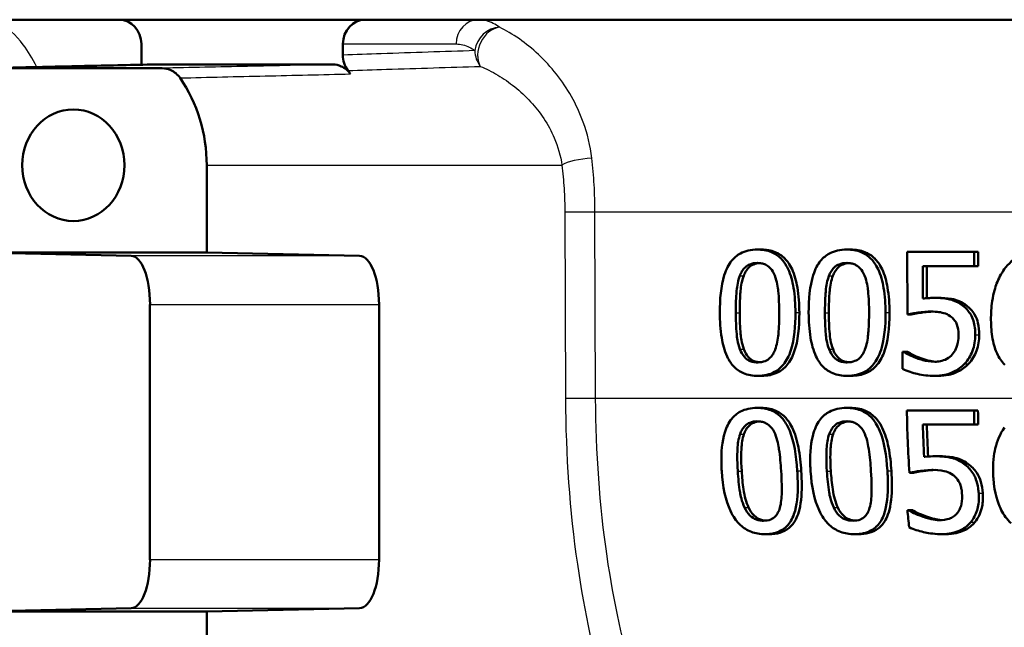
# Model space of a CAD drawing. Header units: millimetres. Extents: x 100 to 2000, y 93 to 2870.
# Tile 11 of 33: x 624 to 644, y 1534 to 1546. Entities that reach past the tile are written whole.
import ezdxf

# ---------------------------------------------------------------- set-up
doc = ezdxf.new("R2010")
doc.units = ezdxf.units.MM
doc.header["$LTSCALE"] = 10
doc.layers.add('Visible Edges(ISO)', color=7, linetype='Continuous', lineweight=50)
doc.layers.add('Visible Tangent Edges(ISO)', color=7, linetype='Continuous', lineweight=25)

msp = doc.modelspace()

# ---------------------------------------------------------------- linework, layer by layer
at = {"layer": 'Visible Edges(ISO)'}
for p, q in [((709.232, 1546.294), (620.589, 1546.294)), ((626.412, 1545.794), (626.412, 1545.366)), ((630.57, 1545.794), (630.57, 1545.564)), ((626.843, 1545.294), (623.174, 1545.294)), ((630.364, 1545.37), (626.625, 1545.37)), ((627.76, 1541.494), (627.76, 1543.294)), ((623.174, 1541.494), (626.203, 1541.426)), ((623.174, 1541.494), (627.76, 1541.494)), ((627.76, 1541.494), (630.913, 1541.426)), ((639.121, 1541.556), (639.202, 1541.556)), ((640.968, 1541.556), (641.049, 1541.556)), ((642.213, 1541.506), (643.598, 1541.506)), ((642.213, 1541.506), (642.218, 1540.217)), ((643.599, 1541.212), (643.598, 1541.506)), ((643.598, 1541.506), (643.68, 1541.506)), ((643.68, 1541.506), (643.681, 1541.212)), ((642.54, 1540.545), (642.538, 1541.212)), ((643.599, 1541.212), (642.538, 1541.212)), ((642.619, 1541.212), (642.622, 1540.554)), ((643.599, 1541.212), (643.681, 1541.212)), ((626.59, 1540.426), (626.59, 1535.162)), ((631.316, 1540.426), (631.316, 1535.162)), ((642.769, 1540.56), (642.85, 1540.56)), ((642.218, 1540.217), (642.299, 1540.217)), ((642.117, 1539.449), (642.141, 1539.449)), ((642.117, 1539.449), (642.118, 1539.095)), ((642.141, 1539.449), (642.222, 1539.449)), ((642.412, 1539.316), (642.494, 1539.316)), ((639.131, 1538.953), (639.211, 1538.953)), ((640.977, 1538.953), (641.058, 1538.953)), ((642.776, 1538.953), (642.858, 1538.953)), ((639.117, 1538.292), (639.197, 1538.292)), ((640.963, 1538.292), (641.044, 1538.292)), ((642.208, 1538.241), (643.593, 1538.241)), ((643.593, 1538.241), (643.675, 1538.241)), ((643.599, 1537.948), (642.538, 1537.948)), ((643.599, 1537.948), (643.681, 1537.948)), ((642.791, 1537.295), (642.874, 1537.295)), ((642.259, 1536.953), (642.342, 1536.953)), ((642.218, 1536.185), (642.243, 1536.185)), ((642.243, 1536.185), (642.327, 1536.185)), ((642.527, 1536.051), (642.611, 1536.051)), ((639.283, 1535.689), (639.367, 1535.689)), ((641.13, 1535.689), (641.215, 1535.689)), ((642.931, 1535.689), (643.016, 1535.689)), ((626.203, 1534.162), (623.174, 1534.094)), ((627.76, 1534.094), (623.174, 1534.094)), ((630.913, 1534.162), (627.76, 1534.094)), ((627.76, 1532.294), (627.76, 1534.094))]:
    msp.add_line(p, q, dxfattribs=at)
for centre, major_axis, ratio, start_param, end_param in [((625.954, 1545.794), (0, 0.5), 0.917223, 4.712389, 6.283185), ((631.029, 1545.794), (0, 0.5), 0.917216, 0, 1.570796), ((625.009, 1543.294), (0, 3), 0.917216, 4.712389, 5.355894), ((628.494, 1543.294), (0, 3.076), 0.917216, 5.370797, 5.400138), ((626.2, 1540.426), (0, -1), 0.390385, 1.570796, 3.132866), ((630.91, 1540.426), (0, 1), 0.406394, 4.712389, 6.274459), ((626.2, 1535.162), (0, -1), 0.390385, 0.008727, 1.570796), ((630.91, 1535.162), (0, 1), 0.406394, 3.150319, 4.712389)]:
    msp.add_ellipse(centre, major_axis=major_axis, ratio=ratio, start_param=start_param, end_param=end_param, dxfattribs=at)
msp.add_ellipse((625.009, 1543.294), major_axis=(0, 1.15), ratio=0.917216, dxfattribs=at)
for points, knots in [([(630.57, 1545.564), (630.57, 1545.507), (630.58, 1545.45), (630.615, 1545.342), (630.641, 1545.291), (630.675, 1545.247)], [0, 0, 0, 0, 0.01723884, 0.01723884, 0.03447707, 0.03447707, 0.03447707, 0.03447707]), ([(623.165, 1545.294), (623.395, 1545.299), (623.625, 1545.304), (624.085, 1545.314), (624.315, 1545.319), (624.775, 1545.33), (625.005, 1545.335), (625.466, 1545.345), (625.696, 1545.35), (626.156, 1545.36), (626.386, 1545.365), (626.616, 1545.37)], [0.0500167, 0.0500167, 0.0500167, 0.0500167, 0.225025, 0.225025, 0.4000333, 0.4000333, 0.5750416, 0.5750416, 0.7500498, 0.7500498, 0.9250581, 0.9250581, 0.9250581, 0.9250581]), ([(626.843, 1545.294), (626.903, 1545.294), (626.962, 1545.281), (627.055, 1545.24), (627.091, 1545.217), (627.156, 1545.162), (627.185, 1545.13), (627.21, 1545.094)], [0, 0, 0, 0, 0.01953174, 0.01953174, 0.03299813, 0.03299813, 0.04646462, 0.04646462, 0.04646462, 0.04646462]), ([(630.364, 1545.37), (630.423, 1545.37), (630.482, 1545.358), (630.575, 1545.316), (630.61, 1545.295), (630.673, 1545.242), (630.702, 1545.211), (630.726, 1545.176)], [0, 0, 0, 0, 0.01953173, 0.01953173, 0.03262394, 0.03262394, 0.04571623, 0.04571623, 0.04571623, 0.04571623]), ([(639.121, 1541.556), (639.058, 1541.556), (638.995, 1541.55), (638.877, 1541.523), (638.823, 1541.504), (638.701, 1541.438), (638.64, 1541.386), (638.531, 1541.249), (638.48, 1541.156), (638.369, 1540.803), (638.347, 1540.526), (638.348, 1540.254)], [-0.2297019, -0.2297019, -0.2297019, -0.2297019, -0.1976608, -0.1976608, -0.168451, -0.168451, -0.1276183, -0.1276183, -0.0816339, -0.0816339, 0, 0, 0, 0]), ([(639.908, 1540.256), (639.907, 1540.425), (639.897, 1540.602), (639.847, 1540.9), (639.812, 1541.034), (639.708, 1541.255), (639.657, 1541.322), (639.553, 1541.427), (639.488, 1541.472), (639.321, 1541.541), (639.221, 1541.556), (639.121, 1541.556)], [-0.1301869, -0.1301869, -0.1301869, -0.1301869, -0.0997619, -0.0997619, -0.0759506, -0.0759506, -0.0557659, -0.0557659, -0.0309595, -0.0309595, 0, 0, 0, 0]), ([(639.202, 1541.556), (639.301, 1541.556), (639.399, 1541.542), (639.565, 1541.473), (639.631, 1541.429), (639.736, 1541.323), (639.789, 1541.255), (639.892, 1541.035), (639.926, 1540.903), (639.977, 1540.607), (639.988, 1540.427), (639.989, 1540.256)], [0, 0, 0, 0, 0.0306012, 0.0306012, 0.0554069, 0.0554069, 0.076045, 0.076045, 0.0993384, 0.0993384, 0.1301612, 0.1301612, 0.1301612, 0.1301612]), ([(640.968, 1541.556), (640.903, 1541.556), (640.839, 1541.55), (640.72, 1541.524), (640.665, 1541.504), (640.541, 1541.438), (640.478, 1541.387), (640.367, 1541.25), (640.316, 1541.156), (640.202, 1540.805), (640.18, 1540.527), (640.181, 1540.254)], [-0.2273611, -0.2273611, -0.2273611, -0.2273611, -0.1959595, -0.1959595, -0.167356, -0.167356, -0.127294, -0.127294, -0.0819353, -0.0819353, 0, 0, 0, 0]), ([(641.767, 1540.256), (641.766, 1540.424), (641.756, 1540.601), (641.705, 1540.897), (641.67, 1541.032), (641.566, 1541.251), (641.514, 1541.319), (641.408, 1541.426), (641.341, 1541.471), (641.171, 1541.541), (641.069, 1541.556), (640.968, 1541.556)], [-0.1329416, -0.1329416, -0.1329416, -0.1329416, -0.1015755, -0.1015755, -0.0769811, -0.0769811, -0.0563199, -0.0563199, -0.0313076, -0.0313076, 0, 0, 0, 0]), ([(641.049, 1541.556), (641.149, 1541.556), (641.249, 1541.542), (641.418, 1541.473), (641.486, 1541.429), (641.594, 1541.321), (641.647, 1541.252), (641.751, 1541.033), (641.785, 1540.903), (641.837, 1540.607), (641.848, 1540.427), (641.848, 1540.256)], [0, 0, 0, 0, 0.0308146, 0.0308146, 0.0558209, 0.0558209, 0.0771517, 0.0771517, 0.1012249, 0.1012249, 0.1333082, 0.1333082, 0.1333082, 0.1333082]), ([(645.085, 1541.552), (644.948, 1541.552), (644.812, 1541.535), (644.545, 1541.443), (644.439, 1541.373), (644.308, 1541.26), (644.26, 1541.207), (644.218, 1541.149)], [-0.08071298, -0.08071298, -0.08071298, -0.08071298, -0.05220625, -0.05220625, -0.02169326, -0.02169326, 0, 0, 0, 0]), ([(638.76, 1541.015), (638.773, 1541.047), (638.787, 1541.079), (638.821, 1541.134), (638.84, 1541.158), (638.898, 1541.218), (638.935, 1541.238), (639.015, 1541.271), (639.069, 1541.279), (639.122, 1541.279)], [-0.03909306, -0.03909306, -0.03909306, -0.03909306, -0.03260064, -0.03260064, -0.02674294, -0.02674294, -0.01665849, -0.01665849, 0, 0, 0, 0]), ([(639.163, 1541.277), (639.123, 1541.274), (639.083, 1541.266), (639.016, 1541.238), (638.979, 1541.218), (638.92, 1541.158), (638.902, 1541.134), (638.868, 1541.079), (638.853, 1541.047), (638.841, 1541.015)], [0.00417108, 0.00417108, 0.00417108, 0.00417108, 0.01656898, 0.01656898, 0.02678558, 0.02678558, 0.03264899, 0.03264899, 0.03918096, 0.03918096, 0.03918096, 0.03918096]), ([(639.122, 1541.279), (639.152, 1541.279), (639.182, 1541.276), (639.238, 1541.266), (639.264, 1541.258), (639.312, 1541.236), (639.35, 1541.215), (639.43, 1541.129), (639.46, 1541.075), (639.482, 1541.019)], [-0.07563204, -0.07563204, -0.07563204, -0.07563204, -0.05474211, -0.05474211, -0.03590897, -0.03590897, -0.01813724, -0.01813724, 0, 0, 0, 0]), ([(640.6, 1541.015), (640.613, 1541.047), (640.628, 1541.078), (640.662, 1541.133), (640.681, 1541.158), (640.74, 1541.217), (640.778, 1541.238), (640.859, 1541.271), (640.914, 1541.279), (640.969, 1541.279)], [-0.0390286, -0.0390286, -0.0390286, -0.0390286, -0.03265223, -0.03265223, -0.0268904, -0.0268904, -0.01682142, -0.01682142, 0, 0, 0, 0]), ([(641.009, 1541.277), (640.968, 1541.274), (640.928, 1541.266), (640.86, 1541.239), (640.822, 1541.218), (640.762, 1541.159), (640.743, 1541.134), (640.709, 1541.079), (640.694, 1541.048), (640.681, 1541.015)], [0.00415696, 0.00415696, 0.00415696, 0.00415696, 0.01669459, 0.01669459, 0.02676763, 0.02676763, 0.03251906, 0.03251906, 0.03893424, 0.03893424, 0.03893424, 0.03893424]), ([(640.969, 1541.279), (640.999, 1541.279), (641.029, 1541.276), (641.086, 1541.266), (641.112, 1541.258), (641.161, 1541.236), (641.2, 1541.215), (641.281, 1541.129), (641.312, 1541.076), (641.334, 1541.019)], [-0.07582166, -0.07582166, -0.07582166, -0.07582166, -0.05490624, -0.05490624, -0.03605612, -0.03605612, -0.01817029, -0.01817029, 0, 0, 0, 0]), ([(638.678, 1540.254), (638.677, 1540.502), (638.69, 1540.65), (638.705, 1540.808), (638.724, 1540.92), (638.76, 1541.015)], [-0.04785026, -0.04785026, -0.04785026, -0.04785026, -0.03091117, -0.03091117, 0, 0, 0, 0]), ([(638.841, 1541.015), (638.804, 1540.919), (638.785, 1540.807), (638.771, 1540.649), (638.758, 1540.501), (638.759, 1540.254)], [0, 0, 0, 0, 0.03105754, 0.03105754, 0.04781804, 0.04781804, 0.04781804, 0.04781804]), ([(639.482, 1541.019), (639.529, 1540.899), (639.546, 1540.765), (639.568, 1540.558), (639.573, 1540.401), (639.574, 1540.256)], [-0.06228831, -0.06228831, -0.06228831, -0.06228831, -0.04346907, -0.04346907, 0, 0, 0, 0]), ([(640.517, 1540.254), (640.516, 1540.502), (640.529, 1540.651), (640.544, 1540.809), (640.563, 1540.92), (640.6, 1541.015)], [-0.04790555, -0.04790555, -0.04790555, -0.04790555, -0.03075578, -0.03075578, 0, 0, 0, 0]), ([(640.681, 1541.015), (640.644, 1540.919), (640.625, 1540.807), (640.61, 1540.649), (640.597, 1540.502), (640.598, 1540.254)], [0, 0, 0, 0, 0.03099342, 0.03099342, 0.04785054, 0.04785054, 0.04785054, 0.04785054]), ([(641.334, 1541.019), (641.382, 1540.899), (641.399, 1540.765), (641.422, 1540.558), (641.427, 1540.401), (641.427, 1540.256)], [-0.06228208, -0.06228208, -0.06228208, -0.06228208, -0.04347266, -0.04347266, 0, 0, 0, 0]), ([(644.218, 1541.149), (644.151, 1541.058), (644.099, 1540.958), (644.034, 1540.786), (643.995, 1540.667), (643.95, 1540.365), (643.942, 1540.234), (643.943, 1540.104)], [-0.1740658, -0.1740658, -0.1740658, -0.1740658, -0.091492, -0.091492, -0.0390523, -0.0390523, 0, 0, 0, 0]), ([(642.769, 1540.56), (642.727, 1540.56), (642.679, 1540.558), (642.607, 1540.553), (642.573, 1540.55), (642.54, 1540.545)], [-0.0221156, -0.0221156, -0.0221156, -0.0221156, -0.01027317, -0.01027317, 0, 0, 0, 0]), ([(643.355, 1540.404), (643.296, 1540.448), (643.233, 1540.484), (643.135, 1540.519), (643.069, 1540.54), (642.89, 1540.557), (642.828, 1540.56), (642.769, 1540.56)], [-0.1404717, -0.1404717, -0.1404717, -0.1404717, -0.0548033, -0.0548033, -0.0182573, -0.0182573, 0, 0, 0, 0]), ([(642.85, 1540.56), (642.94, 1540.56), (643.036, 1540.554), (643.188, 1540.528), (643.236, 1540.514), (643.339, 1540.469), (643.39, 1540.439), (643.437, 1540.404)], [0, 0, 0, 0, 0.02743934, 0.02743934, 0.04671317, 0.04671317, 0.06797675, 0.06797675, 0.06797675, 0.06797675]), ([(643.618, 1539.8), (643.618, 1539.895), (643.608, 1539.996), (643.549, 1540.189), (643.503, 1540.254), (643.434, 1540.338), (643.396, 1540.373), (643.355, 1540.404)], [-0.04834214, -0.04834214, -0.04834214, -0.04834214, -0.03287636, -0.03287636, -0.01559526, -0.01559526, 0, 0, 0, 0]), ([(643.437, 1540.404), (643.504, 1540.354), (643.56, 1540.293), (643.642, 1540.155), (643.662, 1540.096), (643.693, 1539.964), (643.7, 1539.88), (643.7, 1539.8)], [0, 0, 0, 0, 0.02539361, 0.02539361, 0.04814278, 0.04814278, 0.08153741, 0.08153741, 0.08153741, 0.08153741]), ([(638.348, 1540.254), (638.348, 1540.084), (638.358, 1539.905), (638.408, 1539.607), (638.442, 1539.472), (638.541, 1539.26), (638.59, 1539.192), (638.697, 1539.082), (638.763, 1539.038), (638.93, 1538.968), (639.03, 1538.953), (639.131, 1538.953)], [-0.1424446, -0.1424446, -0.1424446, -0.1424446, -0.1062221, -0.1062221, -0.0780814, -0.0780814, -0.0559799, -0.0559799, -0.0312288, -0.0312288, 0, 0, 0, 0]), ([(638.764, 1539.5), (638.714, 1539.632), (638.701, 1539.758), (638.683, 1539.953), (638.679, 1540.114), (638.678, 1540.254)], [-0.05839762, -0.05839762, -0.05839762, -0.05839762, -0.04174964, -0.04174964, 0, 0, 0, 0]), ([(638.759, 1540.254), (638.759, 1540.115), (638.763, 1539.954), (638.781, 1539.759), (638.795, 1539.632), (638.844, 1539.5)], [0, 0, 0, 0, 0.04168184, 0.04168184, 0.05853578, 0.05853578, 0.05853578, 0.05853578]), ([(639.131, 1538.953), (639.193, 1538.953), (639.256, 1538.959), (639.374, 1538.986), (639.428, 1539.005), (639.551, 1539.072), (639.612, 1539.124), (639.722, 1539.261), (639.774, 1539.356), (639.887, 1539.71), (639.909, 1539.985), (639.908, 1540.256)], [-0.2294305, -0.2294305, -0.2294305, -0.2294305, -0.1976255, -0.1976255, -0.168549, -0.168549, -0.1275139, -0.1275139, -0.0811362, -0.0811362, 0, 0, 0, 0]), ([(639.989, 1540.256), (639.99, 1539.955), (639.962, 1539.674), (639.849, 1539.35), (639.8, 1539.251), (639.675, 1539.108), (639.612, 1539.058), (639.49, 1538.998), (639.438, 1538.981), (639.327, 1538.958), (639.269, 1538.953), (639.211, 1538.953)], [0, 0, 0, 0, 0.0902069, 0.0902069, 0.1323928, 0.1323928, 0.1642829, 0.1642829, 0.1861496, 0.1861496, 0.2090943, 0.2090943, 0.2090943, 0.2090943]), ([(639.574, 1540.256), (639.575, 1540.018), (639.563, 1539.878), (639.545, 1539.705), (639.526, 1539.59), (639.489, 1539.494)], [-0.05255086, -0.05255086, -0.05255086, -0.05255086, -0.03116451, -0.03116451, 0, 0, 0, 0]), ([(640.181, 1540.254), (640.182, 1540.084), (640.192, 1539.906), (640.242, 1539.609), (640.276, 1539.475), (640.377, 1539.26), (640.427, 1539.192), (640.535, 1539.083), (640.601, 1539.038), (640.772, 1538.968), (640.874, 1538.953), (640.977, 1538.953)], [-0.1409676, -0.1409676, -0.1409676, -0.1409676, -0.1057538, -0.1057538, -0.0783528, -0.0783528, -0.0564787, -0.0564787, -0.031553, -0.031553, 0, 0, 0, 0]), ([(640.604, 1539.5), (640.553, 1539.632), (640.54, 1539.758), (640.521, 1539.953), (640.517, 1540.114), (640.517, 1540.254)], [-0.05839992, -0.05839992, -0.05839992, -0.05839992, -0.04175196, -0.04175196, 0, 0, 0, 0]), ([(640.598, 1540.254), (640.598, 1540.115), (640.602, 1539.954), (640.62, 1539.759), (640.634, 1539.632), (640.685, 1539.5)], [0, 0, 0, 0, 0.04167695, 0.04167695, 0.05855291, 0.05855291, 0.05855291, 0.05855291]), ([(640.977, 1538.953), (641.041, 1538.953), (641.105, 1538.959), (641.225, 1538.986), (641.281, 1539.006), (641.406, 1539.073), (641.468, 1539.126), (641.579, 1539.263), (641.632, 1539.358), (641.746, 1539.712), (641.768, 1539.986), (641.767, 1540.256)], [-0.2332596, -0.2332596, -0.2332596, -0.2332596, -0.2002554, -0.2002554, -0.1701085, -0.1701085, -0.1277855, -0.1277855, -0.0807494, -0.0807494, 0, 0, 0, 0]), ([(641.848, 1540.256), (641.85, 1539.94), (641.818, 1539.644), (641.695, 1539.328), (641.645, 1539.233), (641.513, 1539.094), (641.449, 1539.048), (641.328, 1538.993), (641.276, 1538.978), (641.169, 1538.957), (641.113, 1538.953), (641.058, 1538.953)], [0, 0, 0, 0, 0.0948083, 0.0948083, 0.1326035, 0.1326035, 0.1600736, 0.1600736, 0.1785249, 0.1785249, 0.1977358, 0.1977358, 0.1977358, 0.1977358]), ([(641.427, 1540.256), (641.428, 1540.018), (641.416, 1539.878), (641.398, 1539.705), (641.379, 1539.59), (641.341, 1539.494)], [-0.05256771, -0.05256771, -0.05256771, -0.05256771, -0.03118167, -0.03118167, 0, 0, 0, 0]), ([(642.218, 1540.217), (642.302, 1540.236), (642.41, 1540.252), (642.53, 1540.271), (642.622, 1540.278), (642.714, 1540.278)], [-0.0369159, -0.0369159, -0.0369159, -0.0369159, -0.02828986, -0.02828986, 0, 0, 0, 0]), ([(642.751, 1540.277), (642.686, 1540.276), (642.622, 1540.271), (642.492, 1540.253), (642.379, 1540.235), (642.299, 1540.217)], [0.00456602, 0.00456602, 0.00456602, 0.00456602, 0.02442337, 0.02442337, 0.04461744, 0.04461744, 0.04461744, 0.04461744]), ([(642.714, 1540.278), (642.818, 1540.278), (642.922, 1540.265), (643.048, 1540.219), (643.091, 1540.195), (643.128, 1540.162)], [-0.04098545, -0.04098545, -0.04098545, -0.04098545, -0.01489334, -0.01489334, 0, 0, 0, 0]), ([(643.128, 1540.162), (643.152, 1540.143), (643.174, 1540.121), (643.216, 1540.062), (643.231, 1540.032), (643.264, 1539.951), (643.273, 1539.877), (643.273, 1539.802)], [-0.03464365, -0.03464365, -0.03464365, -0.03464365, -0.02937599, -0.02937599, -0.0224748, -0.0224748, 0, 0, 0, 0]), ([(643.943, 1540.104), (643.943, 1539.975), (643.952, 1539.842), (644.001, 1539.576), (644.038, 1539.482), (644.109, 1539.328), (644.161, 1539.248), (644.227, 1539.18)], [-0.0714916, -0.0714916, -0.0714916, -0.0714916, -0.05105607, -0.05105607, -0.02856781, -0.02856781, 0, 0, 0, 0]), ([(643.273, 1539.802), (643.273, 1539.748), (643.269, 1539.693), (643.253, 1539.61), (643.242, 1539.561), (643.197, 1539.466), (643.174, 1539.429), (643.145, 1539.395)], [-0.06393969, -0.06393969, -0.06393969, -0.06393969, -0.0315425, -0.0315425, -0.01345898, -0.01345898, 0, 0, 0, 0]), ([(643.396, 1539.198), (643.472, 1539.279), (643.525, 1539.371), (643.601, 1539.573), (643.618, 1539.685), (643.618, 1539.8)], [-0.06473716, -0.06473716, -0.06473716, -0.06473716, -0.03444034, -0.03444034, 0, 0, 0, 0]), ([(643.7, 1539.8), (643.701, 1539.685), (643.683, 1539.574), (643.608, 1539.372), (643.555, 1539.28), (643.478, 1539.198)], [0, 0, 0, 0, 0.03430046, 0.03430046, 0.06471319, 0.06471319, 0.06471319, 0.06471319]), ([(639.13, 1539.23), (639.098, 1539.23), (639.067, 1539.233), (639.008, 1539.245), (638.981, 1539.253), (638.935, 1539.275), (638.896, 1539.297), (638.814, 1539.388), (638.785, 1539.442), (638.764, 1539.5)], [-0.08798752, -0.08798752, -0.08798752, -0.08798752, -0.06132944, -0.06132944, -0.03740527, -0.03740527, -0.01846486, -0.01846486, 0, 0, 0, 0]), ([(638.844, 1539.5), (638.865, 1539.442), (638.895, 1539.388), (638.977, 1539.296), (639.016, 1539.275), (639.062, 1539.253), (639.089, 1539.245), (639.134, 1539.236), (639.152, 1539.233), (639.169, 1539.232)], [0, 0, 0, 0, 0.01850112, 0.01850112, 0.03743343, 0.03743343, 0.06129516, 0.06129516, 0.07611282, 0.07611282, 0.07611282, 0.07611282]), ([(639.489, 1539.494), (639.477, 1539.462), (639.463, 1539.431), (639.429, 1539.376), (639.411, 1539.351), (639.353, 1539.292), (639.316, 1539.271), (639.236, 1539.238), (639.183, 1539.23), (639.13, 1539.23)], [-0.03932472, -0.03932472, -0.03932472, -0.03932472, -0.03273054, -0.03273054, -0.02677018, -0.02677018, -0.01652359, -0.01652359, 0, 0, 0, 0]), ([(640.976, 1539.23), (640.944, 1539.23), (640.912, 1539.233), (640.852, 1539.245), (640.825, 1539.253), (640.778, 1539.275), (640.738, 1539.297), (640.655, 1539.388), (640.625, 1539.442), (640.604, 1539.5)], [-0.0882854, -0.0882854, -0.0882854, -0.0882854, -0.06153364, -0.06153364, -0.03753847, -0.03753847, -0.01848375, -0.01848375, 0, 0, 0, 0]), ([(640.685, 1539.5), (640.706, 1539.442), (640.736, 1539.388), (640.819, 1539.296), (640.86, 1539.275), (640.907, 1539.253), (640.934, 1539.244), (640.98, 1539.236), (640.998, 1539.233), (641.016, 1539.232)], [0, 0, 0, 0, 0.01853467, 0.01853467, 0.03757801, 0.03757801, 0.06148775, 0.06148775, 0.07634152, 0.07634152, 0.07634152, 0.07634152]), ([(641.341, 1539.494), (641.329, 1539.462), (641.315, 1539.431), (641.281, 1539.376), (641.263, 1539.352), (641.204, 1539.292), (641.166, 1539.272), (641.085, 1539.238), (641.03, 1539.23), (640.976, 1539.23)], [-0.0391249, -0.0391249, -0.0391249, -0.0391249, -0.03270107, -0.03270107, -0.02688517, -0.02688517, -0.01669497, -0.01669497, 0, 0, 0, 0]), ([(642.412, 1539.316), (642.334, 1539.345), (642.282, 1539.369), (642.213, 1539.404), (642.171, 1539.427), (642.141, 1539.449)], [-0.02001561, -0.02001561, -0.02001561, -0.02001561, -0.01138252, -0.01138252, 0, 0, 0, 0]), ([(642.222, 1539.449), (642.252, 1539.428), (642.292, 1539.406), (642.367, 1539.367), (642.419, 1539.343), (642.494, 1539.316)], [0, 0, 0, 0, 0.01107374, 0.01107374, 0.0218186, 0.0218186, 0.0218186, 0.0218186]), ([(643.145, 1539.395), (643.113, 1539.358), (643.076, 1539.327), (642.984, 1539.277), (642.934, 1539.263), (642.86, 1539.247), (642.821, 1539.243), (642.781, 1539.243)], [-0.03296514, -0.03296514, -0.03296514, -0.03296514, -0.02327463, -0.02327463, -0.01202632, -0.01202632, 0, 0, 0, 0]), ([(642.781, 1539.243), (642.679, 1539.243), (642.609, 1539.256), (642.493, 1539.289), (642.452, 1539.302), (642.412, 1539.316)], [-0.03678904, -0.03678904, -0.03678904, -0.03678904, -0.01293206, -0.01293206, 0, 0, 0, 0]), ([(642.494, 1539.316), (642.549, 1539.297), (642.606, 1539.279), (642.691, 1539.258), (642.74, 1539.247), (642.816, 1539.244)], [0, 0, 0, 0, 0.01771771, 0.01771771, 0.02677337, 0.02677337, 0.02677337, 0.02677337]), ([(642.776, 1538.953), (642.848, 1538.953), (642.919, 1538.959), (643.033, 1538.984), (643.099, 1539.002), (643.258, 1539.079), (643.333, 1539.131), (643.396, 1539.198)], [-0.09365657, -0.09365657, -0.09365657, -0.09365657, -0.05370103, -0.05370103, -0.02790607, -0.02790607, 0, 0, 0, 0]), ([(643.478, 1539.198), (643.416, 1539.132), (643.343, 1539.08), (643.183, 1539.003), (643.115, 1538.984), (643.001, 1538.959), (642.929, 1538.953), (642.858, 1538.953)], [0, 0, 0, 0, 0.02741646, 0.02741646, 0.05391254, 0.05391254, 0.09523222, 0.09523222, 0.09523222, 0.09523222]), ([(642.118, 1539.095), (642.219, 1539.045), (642.328, 1539.013), (642.538, 1538.966), (642.656, 1538.953), (642.776, 1538.953)], [-0.0656681, -0.0656681, -0.0656681, -0.0656681, -0.03657044, -0.03657044, 0, 0, 0, 0]), ([(639.117, 1538.292), (639.055, 1538.292), (638.992, 1538.286), (638.877, 1538.26), (638.823, 1538.242), (638.703, 1538.178), (638.643, 1538.127), (638.532, 1537.99), (638.485, 1537.897), (638.396, 1537.604), (638.374, 1537.381), (638.382, 1537.079), (638.384, 1537.034), (638.387, 1536.989)], [-0.2455053, -0.2455053, -0.2455053, -0.2455053, -0.2128474, -0.2128474, -0.1830779, -0.1830779, -0.1412332, -0.1412332, -0.0915117, -0.0915117, -0.0136227, -0.0136227, 0, 0, 0, 0]), ([(639.947, 1536.991), (639.926, 1537.318), (639.879, 1537.6), (639.738, 1537.944), (639.683, 1538.02), (639.593, 1538.126), (639.532, 1538.177), (639.379, 1538.258), (639.29, 1538.28), (639.171, 1538.291), (639.144, 1538.292), (639.117, 1538.292)], [-0.1087218, -0.1087218, -0.1087218, -0.1087218, -0.0789742, -0.0789742, -0.061526, -0.061526, -0.0369213, -0.0369213, -0.0084247, -0.0084247, 0, 0, 0, 0]), ([(639.197, 1538.292), (639.297, 1538.292), (639.396, 1538.277), (639.564, 1538.208), (639.631, 1538.163), (639.737, 1538.056), (639.79, 1537.988), (639.901, 1537.762), (639.941, 1537.619), (640, 1537.322), (640.018, 1537.153), (640.029, 1536.991)], [0, 0, 0, 0, 0.0308723, 0.0308723, 0.055865, 0.055865, 0.0767064, 0.0767064, 0.1028807, 0.1028807, 0.1333763, 0.1333763, 0.1333763, 0.1333763]), ([(640.963, 1538.292), (640.899, 1538.292), (640.835, 1538.286), (640.715, 1538.26), (640.661, 1538.24), (640.538, 1538.175), (640.477, 1538.124), (640.367, 1537.988), (640.319, 1537.896), (640.229, 1537.6), (640.207, 1537.379), (640.215, 1537.08), (640.217, 1537.035), (640.22, 1536.989)], [-0.2536423, -0.2536423, -0.2536423, -0.2536423, -0.2183868, -0.2183868, -0.1863002, -0.1863002, -0.1418611, -0.1418611, -0.0906591, -0.0906591, -0.0137652, -0.0137652, 0, 0, 0, 0]), ([(641.806, 1536.991), (641.785, 1537.315), (641.738, 1537.595), (641.596, 1537.941), (641.54, 1538.017), (641.449, 1538.124), (641.387, 1538.175), (641.231, 1538.257), (641.14, 1538.28), (641.019, 1538.291), (640.991, 1538.292), (640.963, 1538.292)], [-0.108845, -0.108845, -0.108845, -0.108845, -0.0796874, -0.0796874, -0.0622559, -0.0622559, -0.0373939, -0.0373939, -0.0085821, -0.0085821, 0, 0, 0, 0]), ([(641.044, 1538.292), (641.145, 1538.292), (641.246, 1538.277), (641.417, 1538.207), (641.485, 1538.162), (641.594, 1538.055), (641.648, 1537.986), (641.76, 1537.759), (641.8, 1537.618), (641.86, 1537.323), (641.878, 1537.154), (641.889, 1536.991)], [0, 0, 0, 0, 0.0311512, 0.0311512, 0.0564111, 0.0564111, 0.0772858, 0.0772858, 0.1026094, 0.1026094, 0.1325528, 0.1325528, 0.1325528, 0.1325528]), ([(638.766, 1537.751), (638.777, 1537.783), (638.791, 1537.815), (638.824, 1537.871), (638.842, 1537.895), (638.899, 1537.954), (638.935, 1537.974), (639.014, 1538.007), (639.068, 1538.015), (639.121, 1538.015)], [-0.03904978, -0.03904978, -0.03904978, -0.03904978, -0.03249379, -0.03249379, -0.02658821, -0.02658821, -0.01656234, -0.01656234, 0, 0, 0, 0]), ([(639.162, 1538.013), (639.122, 1538.01), (639.084, 1538.002), (639.016, 1537.975), (638.981, 1537.954), (638.924, 1537.896), (638.905, 1537.872), (638.872, 1537.816), (638.858, 1537.784), (638.846, 1537.751)], [0.00417569, 0.00417569, 0.00417569, 0.00417569, 0.01642718, 0.01642718, 0.02673068, 0.02673068, 0.03294995, 0.03294995, 0.03988616, 0.03988616, 0.03988616, 0.03988616]), ([(639.121, 1538.015), (639.151, 1538.015), (639.181, 1538.012), (639.236, 1538.002), (639.262, 1537.994), (639.311, 1537.973), (639.349, 1537.952), (639.432, 1537.865), (639.463, 1537.812), (639.487, 1537.755)], [-0.07453188, -0.07453188, -0.07453188, -0.07453188, -0.05441402, -0.05441402, -0.0362351, -0.0362351, -0.0183907, -0.0183907, 0, 0, 0, 0]), ([(640.605, 1537.751), (640.617, 1537.783), (640.631, 1537.815), (640.665, 1537.87), (640.683, 1537.895), (640.741, 1537.954), (640.778, 1537.974), (640.858, 1538.007), (640.913, 1538.015), (640.967, 1538.015)], [-0.03886792, -0.03886792, -0.03886792, -0.03886792, -0.03245267, -0.03245267, -0.02666585, -0.02666585, -0.0167027, -0.0167027, 0, 0, 0, 0]), ([(641.008, 1538.013), (640.968, 1538.01), (640.928, 1538.002), (640.86, 1537.975), (640.823, 1537.954), (640.765, 1537.896), (640.747, 1537.872), (640.713, 1537.816), (640.698, 1537.784), (640.687, 1537.751)], [0.00416095, 0.00416095, 0.00416095, 0.00416095, 0.01651736, 0.01651736, 0.02687318, 0.02687318, 0.03310148, 0.03310148, 0.0400668, 0.0400668, 0.0400668, 0.0400668]), ([(640.967, 1538.015), (640.997, 1538.015), (641.027, 1538.012), (641.083, 1538.002), (641.109, 1537.994), (641.159, 1537.973), (641.198, 1537.952), (641.283, 1537.866), (641.315, 1537.812), (641.339, 1537.755)], [-0.07430246, -0.07430246, -0.07430246, -0.07430246, -0.05442586, -0.05442586, -0.03645924, -0.03645924, -0.01848895, -0.01848895, 0, 0, 0, 0]), ([(638.717, 1536.989), (638.702, 1537.233), (638.709, 1537.39), (638.718, 1537.547), (638.732, 1537.657), (638.766, 1537.751)], [-0.0478385, -0.0478385, -0.0478385, -0.0478385, -0.03044193, -0.03044193, 0, 0, 0, 0]), ([(638.846, 1537.751), (638.813, 1537.658), (638.799, 1537.55), (638.79, 1537.393), (638.783, 1537.235), (638.799, 1536.989)], [0, 0, 0, 0, 0.03004334, 0.03004334, 0.0478025, 0.0478025, 0.0478025, 0.0478025]), ([(639.487, 1537.755), (639.537, 1537.636), (639.559, 1537.503), (639.59, 1537.293), (639.604, 1537.138), (639.613, 1536.991)], [-0.06443806, -0.06443806, -0.06443806, -0.06443806, -0.0445794, -0.0445794, 0, 0, 0, 0]), ([(640.556, 1536.989), (640.542, 1537.214), (640.546, 1537.368), (640.557, 1537.55), (640.572, 1537.658), (640.605, 1537.751)], [-0.05506712, -0.05506712, -0.05506712, -0.05506712, -0.03012914, -0.03012914, 0, 0, 0, 0]), ([(640.687, 1537.751), (640.654, 1537.659), (640.639, 1537.552), (640.628, 1537.371), (640.623, 1537.215), (640.638, 1536.989)], [0, 0, 0, 0, 0.0297807, 0.0297807, 0.05508423, 0.05508423, 0.05508423, 0.05508423]), ([(641.339, 1537.755), (641.39, 1537.636), (641.412, 1537.503), (641.444, 1537.294), (641.457, 1537.138), (641.467, 1536.991)], [-0.06450943, -0.06450943, -0.06450943, -0.06450943, -0.04459487, -0.04459487, 0, 0, 0, 0]), ([(644.219, 1537.885), (644.128, 1537.755), (644.068, 1537.61), (644.003, 1537.333), (643.977, 1537.155), (643.989, 1536.885), (643.99, 1536.862), (643.992, 1536.84)], [-0.1756829, -0.1756829, -0.1756829, -0.1756829, -0.0818804, -0.0818804, -0.00698, -0.00698, 0, 0, 0, 0]), ([(642.791, 1537.295), (642.736, 1537.295), (642.66, 1537.293), (642.572, 1537.282), (642.568, 1537.282), (642.563, 1537.281)], [-0.02717375, -0.02717375, -0.02717375, -0.02717375, -0.00132215, -0.00132215, 0, 0, 0, 0]), ([(643.386, 1537.139), (643.309, 1537.195), (643.226, 1537.237), (643.086, 1537.273), (642.992, 1537.292), (642.818, 1537.295), (642.805, 1537.295), (642.791, 1537.295)], [-0.1427721, -0.1427721, -0.1427721, -0.1427721, -0.0530224, -0.0530224, -0.0041207, -0.0041207, 0, 0, 0, 0]), ([(642.874, 1537.295), (642.965, 1537.295), (643.063, 1537.29), (643.214, 1537.264), (643.264, 1537.249), (643.37, 1537.204), (643.421, 1537.174), (643.468, 1537.139)], [0, 0, 0, 0, 0.02790697, 0.02790697, 0.04638885, 0.04638885, 0.06569391, 0.06569391, 0.06569391, 0.06569391]), ([(643.69, 1536.536), (643.687, 1536.568), (643.683, 1536.6), (643.655, 1536.786), (643.613, 1536.872), (643.541, 1536.997), (643.483, 1537.063), (643.404, 1537.126), (643.395, 1537.133), (643.386, 1537.139)], [-0.05015415, -0.05015415, -0.05015415, -0.05015415, -0.04677551, -0.04677551, -0.03035195, -0.03035195, -0.00340648, -0.00340648, 0, 0, 0, 0]), ([(643.468, 1537.139), (643.54, 1537.088), (643.601, 1537.026), (643.689, 1536.89), (643.714, 1536.831), (643.754, 1536.695), (643.767, 1536.614), (643.773, 1536.536)], [0, 0, 0, 0, 0.02654922, 0.02654922, 0.04858621, 0.04858621, 0.07625758, 0.07625758, 0.07625758, 0.07625758]), ([(638.387, 1536.989), (638.408, 1536.661), (638.467, 1536.383), (638.628, 1536.037), (638.691, 1535.96), (638.79, 1535.854), (638.856, 1535.803), (639.019, 1535.722), (639.11, 1535.7), (639.231, 1535.69), (639.257, 1535.689), (639.283, 1535.689)], [-0.1091407, -0.1091407, -0.1091407, -0.1091407, -0.0807399, -0.0807399, -0.0628265, -0.0628265, -0.0372472, -0.0372472, -0.0081433, -0.0081433, 0, 0, 0, 0]), ([(638.86, 1536.236), (638.798, 1536.368), (638.774, 1536.495), (638.741, 1536.689), (638.727, 1536.844), (638.717, 1536.989)], [-0.06160118, -0.06160118, -0.06160118, -0.06160118, -0.04421135, -0.04421135, 0, 0, 0, 0]), ([(638.799, 1536.989), (638.807, 1536.865), (638.819, 1536.735), (638.848, 1536.537), (638.861, 1536.474), (638.895, 1536.351), (638.916, 1536.292), (638.942, 1536.236)], [0, 0, 0, 0, 0.03785291, 0.03785291, 0.0621827, 0.0621827, 0.08532315, 0.08532315, 0.08532315, 0.08532315]), ([(639.283, 1535.689), (639.343, 1535.689), (639.403, 1535.694), (639.512, 1535.719), (639.562, 1535.736), (639.675, 1535.797), (639.73, 1535.844), (639.835, 1535.981), (639.874, 1536.074), (639.95, 1536.354), (639.964, 1536.585), (639.952, 1536.901), (639.95, 1536.946), (639.947, 1536.991)], [-0.223034, -0.223034, -0.223034, -0.223034, -0.1971409, -0.1971409, -0.1735362, -0.1735362, -0.1402968, -0.1402968, -0.0961181, -0.0961181, -0.0136923, -0.0136923, 0, 0, 0, 0]), ([(640.029, 1536.991), (640.041, 1536.796), (640.045, 1536.588), (640.002, 1536.192), (639.956, 1536.071), (639.879, 1535.923), (639.831, 1535.861), (639.715, 1535.769), (639.655, 1535.738), (639.518, 1535.697), (639.443, 1535.689), (639.367, 1535.689)], [0, 0, 0, 0, 0.059542, 0.059542, 0.1243725, 0.1243725, 0.1846637, 0.1846637, 0.2363188, 0.2363188, 0.2913702, 0.2913702, 0.2913702, 0.2913702]), ([(639.613, 1536.991), (639.627, 1536.774), (639.627, 1536.631), (639.623, 1536.441), (639.614, 1536.326), (639.586, 1536.23)], [-0.05835805, -0.05835805, -0.05835805, -0.05835805, -0.03158558, -0.03158558, 0, 0, 0, 0]), ([(640.22, 1536.989), (640.241, 1536.667), (640.299, 1536.393), (640.457, 1536.049), (640.52, 1535.969), (640.624, 1535.857), (640.692, 1535.805), (640.858, 1535.723), (640.953, 1535.7), (641.076, 1535.69), (641.103, 1535.689), (641.13, 1535.689)], [-0.1153629, -0.1153629, -0.1153629, -0.1153629, -0.0839324, -0.0839324, -0.0640721, -0.0640721, -0.03794, -0.03794, -0.0082991, -0.0082991, 0, 0, 0, 0]), ([(640.7, 1536.236), (640.637, 1536.368), (640.613, 1536.495), (640.58, 1536.689), (640.565, 1536.844), (640.556, 1536.989)], [-0.06161609, -0.06161609, -0.06161609, -0.06161609, -0.04422088, -0.04422088, 0, 0, 0, 0]), ([(640.638, 1536.989), (640.646, 1536.865), (640.658, 1536.735), (640.688, 1536.536), (640.701, 1536.473), (640.735, 1536.351), (640.756, 1536.292), (640.783, 1536.236)], [0, 0, 0, 0, 0.03793056, 0.03793056, 0.06234879, 0.06234879, 0.08557213, 0.08557213, 0.08557213, 0.08557213]), ([(641.13, 1535.689), (641.192, 1535.689), (641.253, 1535.694), (641.367, 1535.72), (641.418, 1535.738), (641.532, 1535.799), (641.587, 1535.847), (641.693, 1535.984), (641.732, 1536.077), (641.809, 1536.356), (641.823, 1536.586), (641.811, 1536.9), (641.809, 1536.946), (641.806, 1536.991)], [-0.2221742, -0.2221742, -0.2221742, -0.2221742, -0.1958818, -0.1958818, -0.1719944, -0.1719944, -0.1391857, -0.1391857, -0.0955683, -0.0955683, -0.0138731, -0.0138731, 0, 0, 0, 0]), ([(641.889, 1536.991), (641.901, 1536.794), (641.905, 1536.585), (641.859, 1536.184), (641.811, 1536.062), (641.73, 1535.914), (641.68, 1535.854), (641.558, 1535.762), (641.492, 1535.732), (641.354, 1535.696), (641.284, 1535.689), (641.215, 1535.689)], [0, 0, 0, 0, 0.0598774, 0.0598774, 0.1257468, 0.1257468, 0.1847915, 0.1847915, 0.238895, 0.238895, 0.2887983, 0.2887983, 0.2887983, 0.2887983]), ([(641.467, 1536.991), (641.482, 1536.754), (641.481, 1536.608), (641.477, 1536.441), (641.467, 1536.326), (641.439, 1536.23)], [-0.05130762, -0.05130762, -0.05130762, -0.05130762, -0.03153314, -0.03153314, 0, 0, 0, 0]), ([(642.259, 1536.953), (642.317, 1536.966), (642.499, 1537.01), (642.733, 1537.014), (642.743, 1537.014), (642.752, 1537.014)], [-0.07126969, -0.07126969, -0.07126969, -0.07126969, -0.00298266, -0.00298266, 0, 0, 0, 0]), ([(642.79, 1537.013), (642.725, 1537.012), (642.661, 1537.006), (642.532, 1536.989), (642.42, 1536.97), (642.342, 1536.953)], [0.00461995, 0.00461995, 0.00461995, 0.00461995, 0.0243724, 0.0243724, 0.04452491, 0.04452491, 0.04452491, 0.04452491]), ([(642.752, 1537.014), (642.883, 1537.014), (642.971, 1536.993), (643.066, 1536.965), (643.114, 1536.943), (643.162, 1536.907), (643.168, 1536.903), (643.173, 1536.898)], [-0.0320006, -0.0320006, -0.0320006, -0.0320006, -0.01812509, -0.01812509, -0.00209151, -0.00209151, 0, 0, 0, 0]), ([(643.173, 1536.898), (643.215, 1536.866), (643.249, 1536.827), (643.295, 1536.75), (643.306, 1536.722), (643.319, 1536.682), (643.324, 1536.665), (643.33, 1536.637), (643.332, 1536.626), (643.337, 1536.598), (643.34, 1536.582), (643.342, 1536.556), (643.343, 1536.547), (643.344, 1536.538)], [-0.03378137, -0.03378137, -0.03378137, -0.03378137, -0.02379195, -0.02379195, -0.01669081, -0.01669081, -0.01133217, -0.01133217, -0.00785239, -0.00785239, -0.00282157, -0.00282157, 0, 0, 0, 0]), ([(643.992, 1536.84), (644.014, 1536.521), (644.086, 1536.333), (644.186, 1536.122), (644.247, 1536.026), (644.336, 1535.935), (644.347, 1535.925), (644.357, 1535.916)], [-0.07485195, -0.07485195, -0.07485195, -0.07485195, -0.03834357, -0.03834357, -0.00424233, -0.00424233, 0, 0, 0, 0]), ([(643.344, 1536.538), (643.35, 1536.463), (643.35, 1536.385), (643.324, 1536.267), (643.304, 1536.206), (643.26, 1536.141), (643.256, 1536.136), (643.252, 1536.13)], [-0.0605738, -0.0605738, -0.0605738, -0.0605738, -0.02470402, -0.02470402, -0.00203949, -0.00203949, 0, 0, 0, 0]), ([(643.524, 1535.934), (643.585, 1536.008), (643.628, 1536.092), (643.678, 1536.254), (643.699, 1536.357), (643.691, 1536.51), (643.691, 1536.523), (643.69, 1536.536)], [-0.1053384, -0.1053384, -0.1053384, -0.1053384, -0.047063, -0.047063, -0.0038607, -0.0038607, 0, 0, 0, 0]), ([(643.773, 1536.536), (643.781, 1536.442), (643.778, 1536.349), (643.747, 1536.198), (643.728, 1536.14), (643.678, 1536.03), (643.647, 1535.98), (643.609, 1535.934)], [0, 0, 0, 0, 0.02871977, 0.02871977, 0.04773754, 0.04773754, 0.06673547, 0.06673547, 0.06673547, 0.06673547]), ([(639.252, 1535.966), (639.222, 1535.966), (639.191, 1535.969), (639.134, 1535.979), (639.108, 1535.987), (639.058, 1536.008), (639.016, 1536.029), (638.923, 1536.121), (638.887, 1536.176), (638.86, 1536.236)], [-0.08396283, -0.08396283, -0.08396283, -0.08396283, -0.06053129, -0.06053129, -0.03924326, -0.03924326, -0.01971636, -0.01971636, 0, 0, 0, 0]), ([(638.942, 1536.236), (638.97, 1536.175), (639.007, 1536.119), (639.101, 1536.028), (639.143, 1536.007), (639.193, 1535.986), (639.219, 1535.979), (639.261, 1535.971), (639.277, 1535.969), (639.293, 1535.968)], [0, 0, 0, 0, 0.02007551, 0.02007551, 0.03923606, 0.03923606, 0.05864369, 0.05864369, 0.07000597, 0.07000597, 0.07000597, 0.07000597]), ([(639.586, 1536.23), (639.576, 1536.196), (639.564, 1536.163), (639.533, 1536.105), (639.516, 1536.079), (639.464, 1536.025), (639.432, 1536.005), (639.354, 1535.973), (639.303, 1535.966), (639.252, 1535.966)], [-0.04253786, -0.04253786, -0.04253786, -0.04253786, -0.03416229, -0.03416229, -0.02667765, -0.02667765, -0.01588502, -0.01588502, 0, 0, 0, 0]), ([(641.099, 1535.966), (641.041, 1535.966), (640.982, 1535.975), (640.903, 1536.007), (640.86, 1536.028), (640.764, 1536.12), (640.728, 1536.176), (640.7, 1536.236)], [-0.08241882, -0.08241882, -0.08241882, -0.08241882, -0.03966325, -0.03966325, -0.01995277, -0.01995277, 0, 0, 0, 0]), ([(640.783, 1536.236), (640.812, 1536.175), (640.849, 1536.118), (640.945, 1536.027), (640.988, 1536.006), (641.055, 1535.98), (641.097, 1535.971), (641.14, 1535.968)], [0, 0, 0, 0, 0.02033314, 0.02033314, 0.03966659, 0.03966659, 0.06894957, 0.06894957, 0.06894957, 0.06894957]), ([(641.439, 1536.23), (641.429, 1536.196), (641.416, 1536.163), (641.385, 1536.104), (641.367, 1536.079), (641.315, 1536.025), (641.282, 1536.005), (641.202, 1535.973), (641.151, 1535.966), (641.099, 1535.966)], [-0.04313934, -0.04313934, -0.04313934, -0.04313934, -0.03453147, -0.03453147, -0.02683792, -0.02683792, -0.01595151, -0.01595151, 0, 0, 0, 0]), ([(642.527, 1536.051), (642.382, 1536.103), (642.292, 1536.153), (642.249, 1536.181), (642.246, 1536.183), (642.243, 1536.185)], [-0.01557494, -0.01557494, -0.01557494, -0.01557494, -0.00107195, -0.00107195, 0, 0, 0, 0]), ([(642.327, 1536.185), (642.357, 1536.164), (642.397, 1536.143), (642.474, 1536.106), (642.53, 1536.08), (642.611, 1536.051)], [0, 0, 0, 0, 0.01105642, 0.01105642, 0.02189527, 0.02189527, 0.02189527, 0.02189527]), ([(643.252, 1536.13), (643.233, 1536.106), (643.212, 1536.084), (643.163, 1536.046), (643.136, 1536.031), (643.077, 1536.006), (643.014, 1535.982), (642.918, 1535.979), (642.911, 1535.978), (642.904, 1535.978)], [-0.07963592, -0.07963592, -0.07963592, -0.07963592, -0.05434057, -0.05434057, -0.02936443, -0.02936443, -0.00214145, -0.00214145, 0, 0, 0, 0]), ([(642.904, 1535.978), (642.809, 1535.978), (642.715, 1535.99), (642.541, 1536.047), (642.534, 1536.049), (642.527, 1536.051)], [-0.05508287, -0.05508287, -0.05508287, -0.05508287, -0.00223858, -0.00223858, 0, 0, 0, 0]), ([(642.611, 1536.051), (642.665, 1536.033), (642.722, 1536.016), (642.812, 1535.994), (642.863, 1535.983), (642.939, 1535.98)], [0, 0, 0, 0, 0.01727865, 0.01727865, 0.02798765, 0.02798765, 0.02798765, 0.02798765]), ([(642.931, 1535.689), (642.998, 1535.689), (643.064, 1535.695), (643.201, 1535.723), (643.257, 1535.744), (643.378, 1535.801), (643.446, 1535.849), (643.51, 1535.918), (643.517, 1535.926), (643.524, 1535.934)], [-0.0586329, -0.0586329, -0.0586329, -0.0586329, -0.04492656, -0.04492656, -0.02967563, -0.02967563, -0.00321967, -0.00321967, 0, 0, 0, 0]), ([(643.609, 1535.934), (643.555, 1535.87), (643.491, 1535.819), (643.345, 1535.742), (643.281, 1535.722), (643.157, 1535.695), (643.087, 1535.689), (643.016, 1535.689)], [0, 0, 0, 0, 0.02623285, 0.02623285, 0.0514436, 0.0514436, 0.08273216, 0.08273216, 0.08273216, 0.08273216]), ([(642.256, 1535.831), (642.35, 1535.787), (642.452, 1535.755), (642.627, 1535.715), (642.745, 1535.693), (642.906, 1535.689), (642.918, 1535.689), (642.931, 1535.689)], [-0.110215, -0.110215, -0.110215, -0.110215, -0.0490206, -0.0490206, -0.0037508, -0.0037508, 0, 0, 0, 0])]:
    msp.add_open_spline(points, degree=3, knots=knots, dxfattribs=at)
for points in [[(626.616, 1545.37), (626.619, 1545.37), (626.622, 1545.37), (626.625, 1545.37)], [(642.208, 1538.241), (642.214, 1537.824), (642.231, 1537.388), (642.259, 1536.953)], [(643.599, 1537.948), (643.596, 1538.046), (643.594, 1538.144), (643.593, 1538.241)], [(643.675, 1538.241), (643.676, 1538.144), (643.678, 1538.046), (643.681, 1537.948)], [(642.563, 1537.281), (642.552, 1537.505), (642.543, 1537.728), (642.538, 1537.948)], [(642.62, 1537.948), (642.625, 1537.731), (642.634, 1537.511), (642.645, 1537.29)], [(642.218, 1536.185), (642.23, 1536.066), (642.243, 1535.948), (642.256, 1535.831)]]:
    msp.add_open_spline(points, degree=3, dxfattribs=at)
at = {"layer": 'Visible Tangent Edges(ISO)'}
for p, q in [((630.57, 1545.794), (632.908, 1545.794)), ((627.76, 1543.294), (635.09, 1543.294)), ((635.149, 1542.325), (635.163, 1538.483)), ((698.975, 1542.329), (635.772, 1542.329)), ((635.786, 1538.488), (635.772, 1542.329)), ((630.913, 1541.426), (626.203, 1541.426)), ((638.76, 1541.015), (638.841, 1541.015)), ((640.6, 1541.015), (640.681, 1541.015)), ((626.59, 1540.426), (631.316, 1540.426)), ((643.355, 1540.404), (643.437, 1540.404)), ((638.678, 1540.254), (638.759, 1540.254)), ((639.908, 1540.256), (639.989, 1540.256)), ((640.517, 1540.254), (640.598, 1540.254)), ((641.767, 1540.256), (641.848, 1540.256)), ((643.618, 1539.8), (643.7, 1539.8)), ((638.764, 1539.5), (638.844, 1539.5)), ((640.604, 1539.5), (640.685, 1539.5)), ((643.396, 1539.198), (643.478, 1539.198)), ((698.942, 1538.488), (635.786, 1538.488)), ((638.766, 1537.751), (638.846, 1537.751)), ((640.605, 1537.751), (640.687, 1537.751)), ((643.386, 1537.139), (643.468, 1537.139)), ((638.717, 1536.989), (638.799, 1536.989)), ((639.947, 1536.991), (640.029, 1536.991)), ((640.556, 1536.989), (640.638, 1536.989)), ((641.806, 1536.991), (641.889, 1536.991)), ((643.69, 1536.536), (643.773, 1536.536)), ((638.86, 1536.236), (638.942, 1536.236)), ((640.7, 1536.236), (640.783, 1536.236)), ((643.524, 1535.934), (643.609, 1535.934)), ((631.316, 1535.162), (626.59, 1535.162)), ((626.203, 1534.162), (630.913, 1534.162))]:
    msp.add_line(p, q, dxfattribs=at)
for centre, major_axis, ratio, start_param, end_param in [((633.367, 1545.794), (0, 0.5), 0.917216, 0, 1.570796), ((633.753, 1545.657), (-0.293, -0.405), 0.881452, 3.722301, 5.279312), ((633.753, 1545.657), (-0.205, -0.456), 0.762297, 3.553457, 5.782364), ((633.753, 1545.657), (0.017, -0.5), 0.917134, 4.681488, 5.389035), ((635.547, 1543.294), (-0.496, -0.06), 0.261821, 4.354083, 5.848564), ((635.606, 1542.325), (-0.5, -0.002), 0.007999, 4.373768, 5.864684), ((635.62, 1538.483), (-0.5, -0.002), 0.007999, 4.373825, 5.864684)]:
    msp.add_ellipse(centre, major_axis=major_axis, ratio=ratio, start_param=start_param, end_param=end_param, dxfattribs=at)
for points, knots in [([(624.254, 1545.318), (624.168, 1545.492), (624.074, 1545.647), (623.817, 1545.986), (623.648, 1546.133), (623.36, 1546.268), (623.248, 1546.294), (623.136, 1546.294)], [0.1282834, 0.1282834, 0.1282834, 0.1282834, 0.1983764, 0.1983764, 0.3099213, 0.3099213, 0.3796369, 0.3796369, 0.3796369, 0.3796369]), ([(633.802, 1546.138), (633.759, 1546.169), (633.715, 1546.196), (633.571, 1546.269), (633.468, 1546.294), (633.367, 1546.294)], [0.49025672, 0.49025672, 0.49025672, 0.49025672, 0.51997002, 0.51997002, 0.58785097, 0.58785097, 0.58785097, 0.58785097]), ([(635.706, 1543.437), (635.675, 1543.695), (635.614, 1543.947), (635.394, 1544.556), (635.199, 1544.889), (634.743, 1545.468), (634.477, 1545.711), (634.073, 1545.994), (633.934, 1546.075), (633.802, 1546.138)], [0, 0, 0, 0, 0.0707833, 0.0707833, 0.1840365, 0.1840365, 0.3036037, 0.3036037, 0.3659372, 0.3659372, 0.3659372, 0.3659372]), ([(632.908, 1545.794), (632.998, 1545.794), (633.089, 1545.772), (633.218, 1545.708), (633.257, 1545.685), (633.295, 1545.657)], [-0.58785097, -0.58785097, -0.58785097, -0.58785097, -0.51997002, -0.51997002, -0.49025672, -0.49025672, -0.49025672, -0.49025672]), ([(633.295, 1545.657), (632.65, 1545.636), (632.006, 1545.614), (631.098, 1545.583), (630.834, 1545.574), (630.57, 1545.564)], [0.3426626, 0.3426626, 0.3426626, 0.3426626, 0.8279198, 0.8279198, 1.0265279, 1.0265279, 1.0265279, 1.0265279]), ([(623.174, 1545.294), (623.734, 1545.307), (624.294, 1545.319), (625.444, 1545.344), (626.035, 1545.357), (626.625, 1545.37)], [0.0500124, 0.0500124, 0.0500124, 0.0500124, 0.4757914, 0.4757914, 0.9250539, 0.9250539, 0.9250539, 0.9250539]), ([(630.364, 1545.37), (629.776, 1545.358), (629.188, 1545.345), (628.014, 1545.32), (627.429, 1545.307), (626.843, 1545.294)], [-0.9250439, -0.9250439, -0.9250439, -0.9250439, -0.4866684, -0.4866684, -0.0500024, -0.0500024, -0.0500024, -0.0500024]), ([(630.675, 1545.247), (630.94, 1545.255), (631.204, 1545.264), (632.115, 1545.292), (632.761, 1545.312), (633.406, 1545.332)], [-1.0269643, -1.0269643, -1.0269643, -1.0269643, -0.8279198, -0.8279198, -0.3426626, -0.3426626, -0.3426626, -0.3426626]), ([(633.406, 1545.332), (633.523, 1545.285), (633.645, 1545.224), (634.002, 1545.011), (634.237, 1544.828), (634.64, 1544.391), (634.812, 1544.139), (635.008, 1543.68), (635.062, 1543.489), (635.09, 1543.294)], [-0.3659372, -0.3659372, -0.3659372, -0.3659372, -0.3036037, -0.3036037, -0.1840365, -0.1840365, -0.0707833, -0.0707833, 0, 0, 0, 0]), ([(627.21, 1545.094), (627.795, 1545.108), (628.38, 1545.122), (629.552, 1545.149), (630.139, 1545.163), (630.726, 1545.176)], [0.0500024, 0.0500024, 0.0500024, 0.0500024, 0.4866684, 0.4866684, 0.9250439, 0.9250439, 0.9250439, 0.9250439]), ([(635.772, 1542.329), (635.772, 1542.516), (635.766, 1542.703), (635.743, 1543.074), (635.727, 1543.258), (635.706, 1543.437)], [0, 0, 0, 0, 0.04902117, 0.04902117, 0.09804235, 0.09804235, 0.09804235, 0.09804235]), ([(635.09, 1543.294), (635.109, 1543.138), (635.124, 1542.977), (635.143, 1542.652), (635.149, 1542.488), (635.149, 1542.325)], [-0.09804235, -0.09804235, -0.09804235, -0.09804235, -0.04902117, -0.04902117, 0, 0, 0, 0]), ([(635.163, 1538.483), (635.167, 1537.328), (635.251, 1536.161), (635.551, 1534.081), (635.757, 1533.134), (636.013, 1532.294)], [-0.6616352, -0.6616352, -0.6616352, -0.6616352, -0.3148945, -0.3148945, 0, 0, 0, 0]), ([(636.602, 1532.593), (636.356, 1533.393), (636.158, 1534.295), (635.87, 1536.276), (635.79, 1537.387), (635.786, 1538.488)], [0, 0, 0, 0, 0.3148945, 0.3148945, 0.6616352, 0.6616352, 0.6616352, 0.6616352])]:
    msp.add_open_spline(points, degree=3, knots=knots, dxfattribs=at)

doc.saveas('drawing.dxf')
